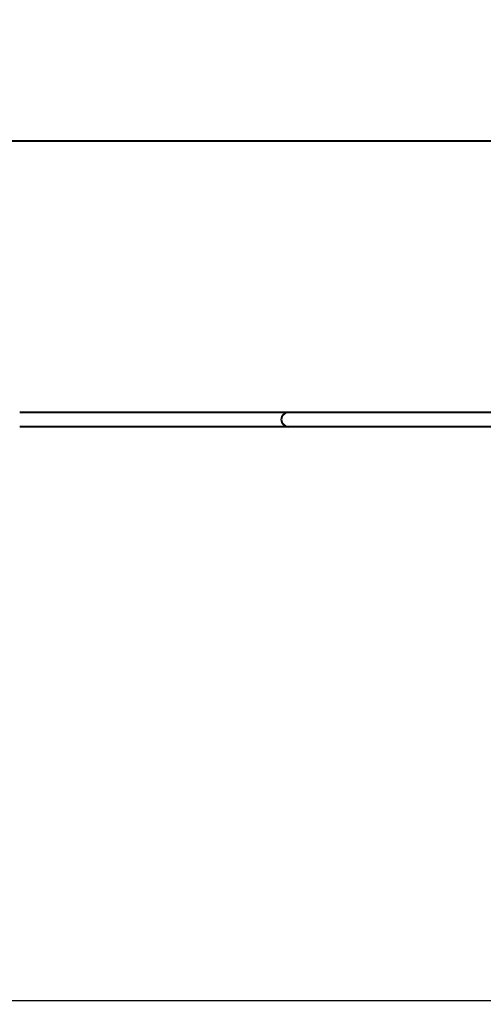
# Model space of a CAD drawing. Header units: millimetres. Extents: x -4428 to 3866, y -3426 to 3855.
# Tile 3 of 191: x -3312 to -3054, y -3165 to -2616. Entities that reach past the tile are written whole.
import ezdxf

# ---------------------------------------------------------------- set-up
doc = ezdxf.new("R2010")
doc.units = ezdxf.units.MM
doc.linetypes.add('K5LT_BASIC', pattern=[0])
doc.linetypes.add('K5LT_THIN', pattern=[0])
doc.layers.add('Системный слой', color=7, linetype='Continuous')
doc.styles.add('KDIMTEXTSTYLE', font='GOST_AU.SHX', dxfattribs={"width": 0.96, "oblique": 15, "height": 5})
doc.dimstyles.new('KDIMSTYLE (1.00)', dxfattribs={"dimtxt": 5, "dimasz": 1, "dimexe": 2, "dimexo": 0, "dimgap": 1, "dimtad": 1, "dimtxsty": 'KDIMTEXTSTYLE', "dimsah": 1, "dimcen": 0, "dimdle": 1, "dimadec": 0, "dimazin": 0, "dimtfac": 0.667, "dimtmove": 0, "dimatfit": 3, "dimfxl": 1, "dimtvp": 1, "dimtolj": 1, "dimtzin": 0, "dimarcsym": 0})

# ---------------------------------------------------------------- blocks, each defined once
blk = doc.blocks.new('KDIMARROW_01')
at = {"layer": 'Системный слой'}
blk.add_hatch(color=0, dxfattribs=at).paths.add_polyline_path([(0, 0), (-5, 0.66), (-4.5, 0), (-5, -0.66)])
at = {"layer": 'Системный слой', "color": 0, "linetype": 'K5LT_THIN', "lineweight": 20}
for p, q in [((-4.5, 0), (-5, 0.66)), ((-5, 0.66), (0, 0)), ((0, 0), (-5, -0.66)), ((-5, -0.66), (-4.5, 0)), ((0, 0), (-1, 0))]:
    blk.add_line(p, q, dxfattribs=at)
blk = doc.blocks.new('U22')
at = {"layer": 'Системный слой', "color": 150, "linetype": 'K5LT_BASIC', "lineweight": 40, "true_color": 0x0080ff}
for p, q in [((-3937.34, -2683.09), (-3027.85, -2683.09)), ((-3202.34, -2834.59), (-3312.34, -2834.59)), ((-3162.34, -2834.59), (-3202.34, -2834.59)), ((-3122.34, -2834.59), (-3162.34, -2834.59)), ((-3047.68, -2834.59), (-3122.34, -2834.59)), ((-3202.34, -2842.59), (-3312.34, -2842.59)), ((-3162.34, -2842.59), (-3202.34, -2842.59)), ((-3122.34, -2842.59), (-3162.34, -2842.59)), ((-3047.68, -2842.59), (-3122.34, -2842.59))]:
    blk.add_line(p, q, dxfattribs=at)
blk.add_arc((-3162.34, -2838.59), 4, 90, 270, dxfattribs=at)

msp = doc.modelspace()

# ---------------------------------------------------------------- block references
at = {"layer": 'Системный слой'}
msp.add_blockref('U22', (0, 0), dxfattribs=at)

# ---------------------------------------------------------------- dimensions: what is measured, and where the dimension line sits
at = {"layer": 'Системный слой', "color": 7}
msp.add_linear_dim(base=(-4135.336, -3162.711), p1=(47.664, -1618.592), p2=(-4135.336, -1408.744), location=(-2079.336, -3162.711), dimstyle='KDIMSTYLE (1.00)', override={"dimexo": 0, "dimpost": '\\H75.0;\\W0.965;\\Q15;<>', "dimblk1": 'KDIMARROW_01', "dimblk2": 'KDIMARROW_01', "dimse1": 0, "dimse2": 0, "dimclrt": 7, "dimtolj": 1}, dxfattribs=at).render()

doc.saveas('drawing.dxf')
